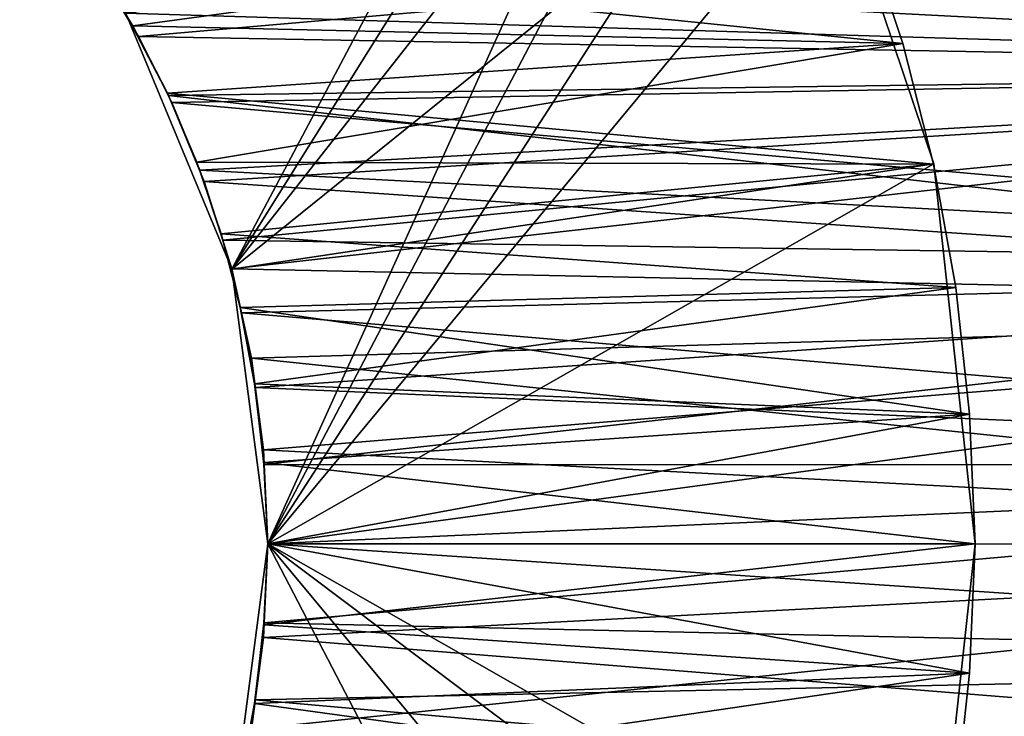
# Model space of a CAD drawing. Header units: millimetres. Extents: x -105 to 105, y -91 to 91.
# Tile 101 of 256: x 12.149 to 13.541, y -73.128 to -72.142. Entities that reach past the tile are written whole.
import ezdxf

# ---------------------------------------------------------------- set-up
doc = ezdxf.new("R2010")
doc.units = ezdxf.units.MM
doc.header["$LTSCALE"] = 22.850203
for name, color, linetype in [('167', 7, 'CONTINUOUS'), ('168', 7, 'CONTINUOUS'), ('265', 7, 'CONTINUOUS'), ('266', 7, 'CONTINUOUS'), ('337', 7, 'CONTINUOUS'), ('338', 7, 'CONTINUOUS'), ('339', 7, 'CONTINUOUS'), ('340', 7, 'CONTINUOUS'), ('341', 7, 'CONTINUOUS'), ('342', 7, 'CONTINUOUS'), ('405', 7, 'CONTINUOUS'), ('406', 7, 'CONTINUOUS'), ('419', 7, 'CONTINUOUS'), ('420', 7, 'CONTINUOUS'), ('823', 7, 'CONTINUOUS')]:
    doc.layers.add(name, color=color, linetype=linetype)

msp = doc.modelspace()

# ---------------------------------------------------------------- linework, layer by layer
at = {"layer": '167', "linetype": 'CONTINUOUS'}
for points in [[(14.8744, -71.8891), (14.9429, -72.2139), (12.149, -71.9196), (14.8744, -71.8891)], [(12.149, -71.9196), (14.9429, -72.2139), (12.229, -72.0235), (12.149, -71.9196)], [(12.229, -72.0235), (14.9429, -72.2139), (12.2987, -72.133), (12.229, -72.0235)], [(12.2987, -72.133), (14.9429, -72.2139), (12.3592, -72.2496), (12.2987, -72.133)], [(14.9429, -72.2139), (14.9847, -72.5479), (12.3592, -72.2496), (14.9429, -72.2139)], [(12.3592, -72.2496), (14.9847, -72.5479), (12.4096, -72.371), (12.3592, -72.2496)], [(12.4096, -72.371), (14.9847, -72.5479), (12.4488, -72.4948), (12.4096, -72.371)], [(12.4488, -72.4948), (14.9847, -72.5479), (12.4767, -72.6211), (12.4488, -72.4948)], [(14.9847, -72.5479), (14.9993, -72.8842), (12.4767, -72.6211), (14.9847, -72.5479)], [(12.4767, -72.6211), (14.9993, -72.8842), (12.4938, -72.7507), (12.4767, -72.6211)], [(12.4938, -72.7507), (14.9993, -72.8842), (12.5, -72.8835), (12.4938, -72.7507)], [(12.5, -72.8835), (14.9993, -72.8842), (12.4938, -73.0162), (12.5, -72.8835)], [(14.9993, -72.8842), (14.9862, -73.2159), (12.4938, -73.0162), (14.9993, -72.8842)], [(12.4938, -73.0162), (14.9862, -73.2159), (12.4767, -73.1458), (12.4938, -73.0162)]]:
    msp.add_3dface(points, dxfattribs=at)
at = {"layer": '168', "linetype": 'CONTINUOUS'}
for points in [[(14.9429, -72.2139, 2.5), (14.8744, -71.8891, 2.5), (12.2987, -72.133, 2.5), (14.9429, -72.2139, 2.5)], [(12.3592, -72.2496, 2.5), (14.9429, -72.2139, 2.5), (12.2987, -72.133, 2.5), (12.3592, -72.2496, 2.5)], [(12.4096, -72.371, 2.5), (14.9429, -72.2139, 2.5), (12.3592, -72.2496, 2.5), (12.4096, -72.371, 2.5)], [(12.4488, -72.4948, 2.5), (14.9429, -72.2139, 2.5), (12.4096, -72.371, 2.5), (12.4488, -72.4948, 2.5)], [(14.9847, -72.5479, 2.5), (14.9429, -72.2139, 2.5), (12.4488, -72.4948, 2.5), (14.9847, -72.5479, 2.5)], [(12.4767, -72.6211, 2.5), (14.9847, -72.5479, 2.5), (12.4488, -72.4948, 2.5), (12.4767, -72.6211, 2.5)], [(12.4938, -72.7507, 2.5), (14.9847, -72.5479, 2.5), (12.4767, -72.6211, 2.5), (12.4938, -72.7507, 2.5)], [(12.5, -72.8835, 2.5), (14.9847, -72.5479, 2.5), (12.4938, -72.7507, 2.5), (12.5, -72.8835, 2.5)], [(14.9993, -72.8842, 2.5), (14.9847, -72.5479, 2.5), (12.5, -72.8835, 2.5), (14.9993, -72.8842, 2.5)], [(14.9862, -73.2159, 2.5), (14.9993, -72.8842, 2.5), (12.4767, -73.1458, 2.5), (14.9862, -73.2159, 2.5)], [(12.4767, -73.1458, 2.5), (14.9993, -72.8842, 2.5), (12.4938, -73.0162, 2.5), (12.4767, -73.1458, 2.5)], [(12.4938, -73.0162, 2.5), (14.9993, -72.8842, 2.5), (12.5, -72.8835, 2.5), (12.4938, -73.0162, 2.5)]]:
    msp.add_3dface(points, dxfattribs=at)
at = {"layer": '265', "linetype": 'CONTINUOUS'}
for points in [[(12.2987, -72.133), (12.3592, -72.2496), (12.2987, -72.133, 2.5), (12.2987, -72.133)], [(12.3592, -72.2496), (12.3592, -72.2496, 2.5), (12.2987, -72.133, 2.5), (12.3592, -72.2496)], [(12.3592, -72.2496), (12.4096, -72.371), (12.3592, -72.2496, 2.5), (12.3592, -72.2496)], [(12.4096, -72.371), (12.4096, -72.371, 2.5), (12.3592, -72.2496, 2.5), (12.4096, -72.371)], [(12.4096, -72.371), (12.4488, -72.4948), (12.4096, -72.371, 2.5), (12.4096, -72.371)], [(12.4488, -72.4948), (12.4488, -72.4948, 2.5), (12.4096, -72.371, 2.5), (12.4488, -72.4948)], [(12.4488, -72.4948), (12.4767, -72.6211), (12.4488, -72.4948, 2.5), (12.4488, -72.4948)], [(12.4767, -72.6211), (12.4767, -72.6211, 2.5), (12.4488, -72.4948, 2.5), (12.4767, -72.6211)], [(12.4767, -72.6211), (12.4938, -72.7507), (12.4767, -72.6211, 2.5), (12.4767, -72.6211)], [(12.4938, -72.7507), (12.4938, -72.7507, 2.5), (12.4767, -72.6211, 2.5), (12.4938, -72.7507)], [(12.4938, -72.7507), (12.5, -72.8835), (12.4938, -72.7507, 2.5), (12.4938, -72.7507)], [(12.5, -72.8835), (12.5, -72.8835, 2.5), (12.4938, -72.7507, 2.5), (12.5, -72.8835)]]:
    msp.add_3dface(points, dxfattribs=at)
at = {"layer": '266', "linetype": 'CONTINUOUS'}
for points in [[(12.5, -72.8835), (12.4938, -73.0162), (12.5, -72.8835, 2.5), (12.5, -72.8835)], [(12.4938, -73.0162), (12.4938, -73.0162, 2.5), (12.5, -72.8835, 2.5), (12.4938, -73.0162)], [(12.4938, -73.0162), (12.4767, -73.1458), (12.4938, -73.0162, 2.5), (12.4938, -73.0162)], [(12.4767, -73.1458), (12.4767, -73.1458, 2.5), (12.4938, -73.0162, 2.5), (12.4767, -73.1458)]]:
    msp.add_3dface(points, dxfattribs=at)
at = {"layer": '337', "linetype": 'CONTINUOUS'}
for points in [[(13.3425, -72.0102, 2.5), (13.3977, -72.1762, 2.5), (12.2512, -72.058, 2.5), (13.3425, -72.0102, 2.5)], [(12.2512, -72.058, 2.5), (13.3977, -72.1762, 2.5), (12.3088, -72.1512, 2.5), (12.2512, -72.058, 2.5)], [(12.3088, -72.1512, 2.5), (13.3977, -72.1762, 2.5), (12.3579, -72.2463, 2.5), (12.3088, -72.1512, 2.5)], [(13.3977, -72.1762, 2.5), (13.4411, -72.3465, 2.5), (12.3579, -72.2463, 2.5), (13.3977, -72.1762, 2.5)], [(12.3579, -72.2463, 2.5), (13.4411, -72.3465, 2.5), (12.3994, -72.344, 2.5), (12.3579, -72.2463, 2.5)], [(12.3994, -72.344, 2.5), (13.4411, -72.3465, 2.5), (12.4337, -72.445, 2.5), (12.3994, -72.344, 2.5)], [(13.4411, -72.3465, 2.5), (13.4726, -72.5212, 2.5), (12.4337, -72.445, 2.5), (13.4411, -72.3465, 2.5)], [(12.4337, -72.445, 2.5), (13.4726, -72.5212, 2.5), (12.4609, -72.5495, 2.5), (12.4337, -72.445, 2.5)], [(13.4726, -72.5212, 2.5), (13.4922, -72.7002, 2.5), (12.4609, -72.5495, 2.5), (13.4726, -72.5212, 2.5)], [(12.4609, -72.5495, 2.5), (13.4922, -72.7002, 2.5), (12.481, -72.6574, 2.5), (12.4609, -72.5495, 2.5)], [(12.481, -72.6574, 2.5), (13.4922, -72.7002, 2.5), (12.4941, -72.7687, 2.5), (12.481, -72.6574, 2.5)], [(13.4922, -72.7002, 2.5), (13.5, -72.8835, 2.5), (12.4941, -72.7687, 2.5), (13.4922, -72.7002, 2.5)], [(12.4941, -72.7687, 2.5), (13.5, -72.8835, 2.5), (12.5, -72.8835, 2.5), (12.4941, -72.7687, 2.5)], [(12.5, -72.8835, 2.5), (13.4922, -73.0667, 2.5), (12.4941, -72.9982, 2.5), (12.5, -72.8835, 2.5)], [(13.5, -72.8835, 2.5), (13.4922, -73.0667, 2.5), (12.5, -72.8835, 2.5), (13.5, -72.8835, 2.5)], [(12.4941, -72.9982, 2.5), (13.4922, -73.0667, 2.5), (12.481, -73.1095, 2.5), (12.4941, -72.9982, 2.5)], [(13.4922, -73.0667, 2.5), (13.4726, -73.2457, 2.5), (12.481, -73.1095, 2.5), (13.4922, -73.0667, 2.5)], [(12.481, -73.1095, 2.5), (13.4726, -73.2457, 2.5), (12.4609, -73.2174, 2.5), (12.481, -73.1095, 2.5)]]:
    msp.add_3dface(points, dxfattribs=at)
at = {"layer": '338', "linetype": 'CONTINUOUS'}
for points in [[(12.3088, -72.1512, 32.5), (13.3425, -72.0102, 32.5), (12.2512, -72.058, 32.5), (12.3088, -72.1512, 32.5)], [(13.3977, -72.1762, 32.5), (13.3425, -72.0102, 32.5), (12.3088, -72.1512, 32.5), (13.3977, -72.1762, 32.5)], [(12.3579, -72.2463, 32.5), (13.3977, -72.1762, 32.5), (12.3088, -72.1512, 32.5), (12.3579, -72.2463, 32.5)], [(12.3994, -72.344, 32.5), (13.3977, -72.1762, 32.5), (12.3579, -72.2463, 32.5), (12.3994, -72.344, 32.5)], [(13.4411, -72.3465, 32.5), (13.3977, -72.1762, 32.5), (12.3994, -72.344, 32.5), (13.4411, -72.3465, 32.5)], [(12.4337, -72.445, 32.5), (13.4411, -72.3465, 32.5), (12.3994, -72.344, 32.5), (12.4337, -72.445, 32.5)], [(13.4726, -72.5212, 32.5), (13.4411, -72.3465, 32.5), (12.4337, -72.445, 32.5), (13.4726, -72.5212, 32.5)], [(12.4609, -72.5495, 32.5), (13.4726, -72.5212, 32.5), (12.4337, -72.445, 32.5), (12.4609, -72.5495, 32.5)], [(12.481, -72.6574, 32.5), (13.4726, -72.5212, 32.5), (12.4609, -72.5495, 32.5), (12.481, -72.6574, 32.5)], [(13.4922, -72.7002, 32.5), (13.4726, -72.5212, 32.5), (12.481, -72.6574, 32.5), (13.4922, -72.7002, 32.5)], [(12.4941, -72.7687, 32.5), (13.4922, -72.7002, 32.5), (12.481, -72.6574, 32.5), (12.4941, -72.7687, 32.5)], [(12.5, -72.8835, 32.5), (13.4922, -72.7002, 32.5), (12.4941, -72.7687, 32.5), (12.5, -72.8835, 32.5)], [(13.5, -72.8835, 32.5), (13.4922, -72.7002, 32.5), (12.5, -72.8835, 32.5), (13.5, -72.8835, 32.5)], [(13.4922, -73.0667, 32.5), (13.5, -72.8835, 32.5), (12.4941, -72.9982, 32.5), (13.4922, -73.0667, 32.5)], [(12.4941, -72.9982, 32.5), (13.5, -72.8835, 32.5), (12.5, -72.8835, 32.5), (12.4941, -72.9982, 32.5)], [(12.481, -73.1095, 32.5), (13.4922, -73.0667, 32.5), (12.4941, -72.9982, 32.5), (12.481, -73.1095, 32.5)], [(13.4726, -73.2457, 32.5), (13.4922, -73.0667, 32.5), (12.4609, -73.2174, 32.5), (13.4726, -73.2457, 32.5)], [(12.4609, -73.2174, 32.5), (13.4922, -73.0667, 32.5), (12.481, -73.1095, 32.5), (12.4609, -73.2174, 32.5)]]:
    msp.add_3dface(points, dxfattribs=at)
at = {"layer": '339', "linetype": 'CONTINUOUS'}
for points in [[(13.3977, -72.1762, 2.5), (13.3425, -72.0102, 2.5), (13.3977, -72.1762, 32.5), (13.3977, -72.1762, 2.5)], [(13.3425, -72.0102, 2.5), (13.3425, -72.0102, 32.5), (13.3977, -72.1762, 32.5), (13.3425, -72.0102, 2.5)], [(13.4411, -72.3465, 2.5), (13.3977, -72.1762, 2.5), (13.4411, -72.3465, 32.5), (13.4411, -72.3465, 2.5)], [(13.3977, -72.1762, 2.5), (13.3977, -72.1762, 32.5), (13.4411, -72.3465, 32.5), (13.3977, -72.1762, 2.5)], [(13.4726, -72.5212, 2.5), (13.4411, -72.3465, 2.5), (13.4726, -72.5212, 32.5), (13.4726, -72.5212, 2.5)], [(13.4411, -72.3465, 2.5), (13.4411, -72.3465, 32.5), (13.4726, -72.5212, 32.5), (13.4411, -72.3465, 2.5)], [(13.4922, -72.7002, 2.5), (13.4726, -72.5212, 2.5), (13.4922, -72.7002, 32.5), (13.4922, -72.7002, 2.5)], [(13.4726, -72.5212, 2.5), (13.4726, -72.5212, 32.5), (13.4922, -72.7002, 32.5), (13.4726, -72.5212, 2.5)], [(13.5, -72.8835, 2.5), (13.4922, -72.7002, 2.5), (13.5, -72.8835, 32.5), (13.5, -72.8835, 2.5)], [(13.4922, -72.7002, 2.5), (13.4922, -72.7002, 32.5), (13.5, -72.8835, 32.5), (13.4922, -72.7002, 2.5)]]:
    msp.add_3dface(points, dxfattribs=at)
at = {"layer": '340', "linetype": 'CONTINUOUS'}
for points in [[(13.4922, -73.0667, 2.5), (13.5, -72.8835, 2.5), (13.4922, -73.0667, 32.5), (13.4922, -73.0667, 2.5)], [(13.5, -72.8835, 2.5), (13.5, -72.8835, 32.5), (13.4922, -73.0667, 32.5), (13.5, -72.8835, 2.5)], [(13.4726, -73.2457, 2.5), (13.4922, -73.0667, 2.5), (13.4726, -73.2457, 32.5), (13.4726, -73.2457, 2.5)], [(13.4922, -73.0667, 2.5), (13.4922, -73.0667, 32.5), (13.4726, -73.2457, 32.5), (13.4922, -73.0667, 2.5)]]:
    msp.add_3dface(points, dxfattribs=at)
at = {"layer": '341', "linetype": 'CONTINUOUS'}
for points in [[(12.5, -72.8835, 2.5), (12.4941, -72.9982, 2.5), (12.5, -72.8835, 32.5), (12.5, -72.8835, 2.5)], [(12.4941, -72.9982, 2.5), (12.4941, -72.9982, 32.5), (12.5, -72.8835, 32.5), (12.4941, -72.9982, 2.5)], [(12.4941, -72.9982, 2.5), (12.481, -73.1095, 2.5), (12.4941, -72.9982, 32.5), (12.4941, -72.9982, 2.5)], [(12.481, -73.1095, 2.5), (12.481, -73.1095, 32.5), (12.4941, -72.9982, 32.5), (12.481, -73.1095, 2.5)], [(12.481, -73.1095, 2.5), (12.4609, -73.2174, 2.5), (12.481, -73.1095, 32.5), (12.481, -73.1095, 2.5)], [(12.4609, -73.2174, 2.5), (12.4609, -73.2174, 32.5), (12.481, -73.1095, 32.5), (12.4609, -73.2174, 2.5)]]:
    msp.add_3dface(points, dxfattribs=at)
at = {"layer": '342', "linetype": 'CONTINUOUS'}
for points in [[(12.2512, -72.058, 2.5), (12.3088, -72.1512, 2.5), (12.2512, -72.058, 32.5), (12.2512, -72.058, 2.5)], [(12.3088, -72.1512, 2.5), (12.3088, -72.1512, 32.5), (12.2512, -72.058, 32.5), (12.3088, -72.1512, 2.5)], [(12.3088, -72.1512, 2.5), (12.3579, -72.2463, 2.5), (12.3088, -72.1512, 32.5), (12.3088, -72.1512, 2.5)], [(12.3579, -72.2463, 2.5), (12.3579, -72.2463, 32.5), (12.3088, -72.1512, 32.5), (12.3579, -72.2463, 2.5)], [(12.3579, -72.2463, 2.5), (12.3994, -72.344, 2.5), (12.3579, -72.2463, 32.5), (12.3579, -72.2463, 2.5)], [(12.3994, -72.344, 2.5), (12.3994, -72.344, 32.5), (12.3579, -72.2463, 32.5), (12.3994, -72.344, 2.5)], [(12.3994, -72.344, 2.5), (12.4337, -72.445, 2.5), (12.3994, -72.344, 32.5), (12.3994, -72.344, 2.5)], [(12.4337, -72.445, 2.5), (12.4337, -72.445, 32.5), (12.3994, -72.344, 32.5), (12.4337, -72.445, 2.5)], [(12.4337, -72.445, 2.5), (12.4609, -72.5495, 2.5), (12.4337, -72.445, 32.5), (12.4337, -72.445, 2.5)], [(12.4609, -72.5495, 2.5), (12.4609, -72.5495, 32.5), (12.4337, -72.445, 32.5), (12.4609, -72.5495, 2.5)], [(12.4609, -72.5495, 2.5), (12.481, -72.6574, 2.5), (12.4609, -72.5495, 32.5), (12.4609, -72.5495, 2.5)], [(12.481, -72.6574, 2.5), (12.481, -72.6574, 32.5), (12.4609, -72.5495, 32.5), (12.481, -72.6574, 2.5)], [(12.481, -72.6574, 2.5), (12.4941, -72.7687, 2.5), (12.481, -72.6574, 32.5), (12.481, -72.6574, 2.5)], [(12.4941, -72.7687, 2.5), (12.4941, -72.7687, 32.5), (12.481, -72.6574, 32.5), (12.4941, -72.7687, 2.5)], [(12.4941, -72.7687, 2.5), (12.5, -72.8835, 2.5), (12.4941, -72.7687, 32.5), (12.4941, -72.7687, 2.5)], [(12.5, -72.8835, 2.5), (12.5, -72.8835, 32.5), (12.4941, -72.7687, 32.5), (12.5, -72.8835, 2.5)]]:
    msp.add_3dface(points, dxfattribs=at)
at = {"layer": '405', "linetype": 'CONTINUOUS'}
for points in [[(12.2623, -72.0747, 34.5), (12.3172, -72.1662, 34.5), (14.8877, -71.9423, 34.5), (12.2623, -72.0747, 34.5)], [(14.8877, -71.9423, 34.5), (12.3172, -72.1662, 34.5), (14.9429, -72.2139, 34.5), (14.8877, -71.9423, 34.5)], [(12.3172, -72.1662, 34.5), (12.364, -72.2594, 34.5), (14.9429, -72.2139, 34.5), (12.3172, -72.1662, 34.5)], [(12.364, -72.2594, 34.5), (12.4036, -72.3553, 34.5), (14.9429, -72.2139, 34.5), (12.364, -72.2594, 34.5)], [(12.4036, -72.3553, 34.5), (12.4364, -72.4544, 34.5), (14.9429, -72.2139, 34.5), (12.4036, -72.3553, 34.5)], [(14.9429, -72.2139, 34.5), (12.4364, -72.4544, 34.5), (14.9796, -72.4919, 34.5), (14.9429, -72.2139, 34.5)], [(12.4364, -72.4544, 34.5), (12.4625, -72.5568, 34.5), (14.9796, -72.4919, 34.5), (12.4364, -72.4544, 34.5)], [(12.4625, -72.5568, 34.5), (12.4818, -72.6624, 34.5), (14.9796, -72.4919, 34.5), (12.4625, -72.5568, 34.5)], [(12.4818, -72.6624, 34.5), (12.4943, -72.7713, 34.5), (14.9796, -72.4919, 34.5), (12.4818, -72.6624, 34.5)], [(14.9796, -72.4919, 34.5), (12.4943, -72.7713, 34.5), (14.9975, -72.7723, 34.5), (14.9796, -72.4919, 34.5)], [(12.4943, -72.7713, 34.5), (12.5, -72.8835, 34.5), (14.9975, -72.7723, 34.5), (12.4943, -72.7713, 34.5)], [(12.5, -72.8835, 34.5), (12.4943, -72.9956, 34.5), (14.9975, -72.7723, 34.5), (12.5, -72.8835, 34.5)], [(14.9975, -72.7723, 34.5), (12.4943, -72.9956, 34.5), (14.9963, -73.0511, 34.5), (14.9975, -72.7723, 34.5)], [(12.4943, -72.9956, 34.5), (12.4818, -73.1045, 34.5), (14.9963, -73.0511, 34.5), (12.4943, -72.9956, 34.5)], [(12.4625, -73.2102, 34.5), (12.4364, -73.3125, 34.5), (14.9963, -73.0511, 34.5), (12.4625, -73.2102, 34.5)], [(14.9963, -73.0511, 34.5), (12.4364, -73.3125, 34.5), (14.9754, -73.3253, 34.5), (14.9963, -73.0511, 34.5)], [(12.4818, -73.1045, 34.5), (12.4625, -73.2102, 34.5), (14.9963, -73.0511, 34.5), (12.4818, -73.1045, 34.5)]]:
    msp.add_3dface(points, dxfattribs=at)
at = {"layer": '406', "linetype": 'CONTINUOUS'}
for points in [[(14.9429, -72.2139, 32.5), (12.2002, -71.986, 32.5), (14.8877, -71.9423, 32.5), (14.9429, -72.2139, 32.5)], [(12.2623, -72.0747, 32.5), (12.2002, -71.986, 32.5), (14.9429, -72.2139, 32.5), (12.2623, -72.0747, 32.5)], [(12.3172, -72.1662, 32.5), (12.2623, -72.0747, 32.5), (14.9429, -72.2139, 32.5), (12.3172, -72.1662, 32.5)], [(12.364, -72.2594, 32.5), (12.3172, -72.1662, 32.5), (14.9429, -72.2139, 32.5), (12.364, -72.2594, 32.5)], [(14.9796, -72.4919, 32.5), (12.364, -72.2594, 32.5), (14.9429, -72.2139, 32.5), (14.9796, -72.4919, 32.5)], [(12.4036, -72.3553, 32.5), (12.364, -72.2594, 32.5), (14.9796, -72.4919, 32.5), (12.4036, -72.3553, 32.5)], [(12.4364, -72.4544, 32.5), (12.4036, -72.3553, 32.5), (14.9796, -72.4919, 32.5), (12.4364, -72.4544, 32.5)], [(12.4625, -72.5568, 32.5), (12.4364, -72.4544, 32.5), (14.9796, -72.4919, 32.5), (12.4625, -72.5568, 32.5)], [(14.9975, -72.7723, 32.5), (12.4625, -72.5568, 32.5), (14.9796, -72.4919, 32.5), (14.9975, -72.7723, 32.5)], [(12.4818, -72.6624, 32.5), (12.4625, -72.5568, 32.5), (14.9975, -72.7723, 32.5), (12.4818, -72.6624, 32.5)], [(12.4943, -72.7713, 32.5), (12.4818, -72.6624, 32.5), (14.9975, -72.7723, 32.5), (12.4943, -72.7713, 32.5)], [(12.5, -72.8835, 32.5), (12.4943, -72.7713, 32.5), (14.9975, -72.7723, 32.5), (12.5, -72.8835, 32.5)], [(14.9963, -73.0511, 32.5), (12.5, -72.8835, 32.5), (14.9975, -72.7723, 32.5), (14.9963, -73.0511, 32.5)], [(12.4943, -72.9956, 32.5), (12.5, -72.8835, 32.5), (14.9963, -73.0511, 32.5), (12.4943, -72.9956, 32.5)], [(12.4818, -73.1045, 32.5), (12.4943, -72.9956, 32.5), (14.9963, -73.0511, 32.5), (12.4818, -73.1045, 32.5)], [(14.9754, -73.3253, 32.5), (12.4818, -73.1045, 32.5), (14.9963, -73.0511, 32.5), (14.9754, -73.3253, 32.5)], [(12.4625, -73.2102, 32.5), (12.4818, -73.1045, 32.5), (14.9754, -73.3253, 32.5), (12.4625, -73.2102, 32.5)]]:
    msp.add_3dface(points, dxfattribs=at)
at = {"layer": '419', "linetype": 'CONTINUOUS'}
for points in [[(12.4943, -72.9956, 34.5), (12.5, -72.8835, 34.5), (12.4943, -72.9956, 32.5), (12.4943, -72.9956, 34.5)], [(12.5, -72.8835, 34.5), (12.5, -72.8835, 32.5), (12.4943, -72.9956, 32.5), (12.5, -72.8835, 34.5)], [(12.4818, -73.1045, 34.5), (12.4943, -72.9956, 34.5), (12.4818, -73.1045, 32.5), (12.4818, -73.1045, 34.5)], [(12.4943, -72.9956, 34.5), (12.4943, -72.9956, 32.5), (12.4818, -73.1045, 32.5), (12.4943, -72.9956, 34.5)], [(12.4625, -73.2102, 34.5), (12.4818, -73.1045, 34.5), (12.4625, -73.2102, 32.5), (12.4625, -73.2102, 34.5)], [(12.4818, -73.1045, 34.5), (12.4818, -73.1045, 32.5), (12.4625, -73.2102, 32.5), (12.4818, -73.1045, 34.5)]]:
    msp.add_3dface(points, dxfattribs=at)
at = {"layer": '420', "linetype": 'CONTINUOUS'}
for points in [[(12.3172, -72.1662, 34.5), (12.2623, -72.0747, 34.5), (12.3172, -72.1662, 32.5), (12.3172, -72.1662, 34.5)], [(12.2623, -72.0747, 34.5), (12.2623, -72.0747, 32.5), (12.3172, -72.1662, 32.5), (12.2623, -72.0747, 34.5)], [(12.364, -72.2594, 34.5), (12.3172, -72.1662, 34.5), (12.364, -72.2594, 32.5), (12.364, -72.2594, 34.5)], [(12.3172, -72.1662, 34.5), (12.3172, -72.1662, 32.5), (12.364, -72.2594, 32.5), (12.3172, -72.1662, 34.5)], [(12.4036, -72.3553, 34.5), (12.364, -72.2594, 34.5), (12.4036, -72.3553, 32.5), (12.4036, -72.3553, 34.5)], [(12.364, -72.2594, 34.5), (12.364, -72.2594, 32.5), (12.4036, -72.3553, 32.5), (12.364, -72.2594, 34.5)], [(12.4364, -72.4544, 34.5), (12.4036, -72.3553, 34.5), (12.4364, -72.4544, 32.5), (12.4364, -72.4544, 34.5)], [(12.4036, -72.3553, 34.5), (12.4036, -72.3553, 32.5), (12.4364, -72.4544, 32.5), (12.4036, -72.3553, 34.5)], [(12.4625, -72.5568, 34.5), (12.4364, -72.4544, 34.5), (12.4625, -72.5568, 32.5), (12.4625, -72.5568, 34.5)], [(12.4364, -72.4544, 34.5), (12.4364, -72.4544, 32.5), (12.4625, -72.5568, 32.5), (12.4364, -72.4544, 34.5)], [(12.4818, -72.6624, 34.5), (12.4625, -72.5568, 34.5), (12.4818, -72.6624, 32.5), (12.4818, -72.6624, 34.5)], [(12.4625, -72.5568, 34.5), (12.4625, -72.5568, 32.5), (12.4818, -72.6624, 32.5), (12.4625, -72.5568, 34.5)], [(12.4943, -72.7713, 34.5), (12.4818, -72.6624, 34.5), (12.4943, -72.7713, 32.5), (12.4943, -72.7713, 34.5)], [(12.4818, -72.6624, 34.5), (12.4818, -72.6624, 32.5), (12.4943, -72.7713, 32.5), (12.4818, -72.6624, 34.5)], [(12.5, -72.8835, 34.5), (12.4943, -72.7713, 34.5), (12.5, -72.8835, 32.5), (12.5, -72.8835, 34.5)], [(12.5, -72.8835, 32.5), (12.4943, -72.7713, 34.5), (12.4943, -72.7713, 32.5), (12.5, -72.8835, 32.5)]]:
    msp.add_3dface(points, dxfattribs=at)
at = {"layer": '823', "linetype": 'CONTINUOUS'}
for points in [[(12.299, -72.1335, 34.5), (12.4489, -72.4952, 34.5), (14, -69.5668, 34.5), (12.299, -72.1335, 34.5)], [(12.4489, -72.4952, 32.5), (12.299, -72.1335, 32.5), (14, -69.5668, 32.5), (12.4489, -72.4952, 32.5)], [(14, -69.5668, 34.5), (12.4489, -72.4952, 34.5), (12.5, -72.8835, 34.5), (14, -69.5668, 34.5)], [(12.4489, -72.4952, 32.5), (14, -69.5668, 32.5), (12.5, -72.8835, 32.5), (12.4489, -72.4952, 32.5)], [(14, -69.5668, 34.5), (12.5, -72.8835, 34.5), (14.038, -69.9548, 34.5), (14, -69.5668, 34.5)], [(12.5, -72.8835, 32.5), (14, -69.5668, 32.5), (14.038, -69.9548, 32.5), (12.5, -72.8835, 32.5)], [(14.038, -69.9548, 2.5), (12.299, -72.1335, 2.5), (12.4489, -72.4952, 2.5), (14.038, -69.9548, 2.5)], [(14.038, -69.9548), (12.4489, -72.4952), (12.299, -72.1335), (14.038, -69.9548)], [(14.038, -69.9548, 2.5), (12.4489, -72.4952, 2.5), (14.1505, -70.3281, 2.5), (14.038, -69.9548, 2.5)], [(14.1505, -70.3281), (12.4489, -72.4952), (14.038, -69.9548), (14.1505, -70.3281)], [(14.038, -69.9548, 34.5), (12.5, -72.8835, 34.5), (14.1505, -70.3281, 34.5), (14.038, -69.9548, 34.5)], [(12.5, -72.8835, 32.5), (14.038, -69.9548, 32.5), (14.1505, -70.3281, 32.5), (12.5, -72.8835, 32.5)], [(14.1505, -70.3281, 2.5), (12.4489, -72.4952, 2.5), (12.5, -72.8835, 2.5), (14.1505, -70.3281, 2.5)], [(14.1505, -70.3281), (12.5, -72.8835), (12.4489, -72.4952), (14.1505, -70.3281)], [(14.1505, -70.3281, 2.5), (12.5, -72.8835, 2.5), (14.3333, -70.6724, 2.5), (14.1505, -70.3281, 2.5)], [(14.3333, -70.6724), (12.5, -72.8835), (14.1505, -70.3281), (14.3333, -70.6724)], [(14.1505, -70.3281, 34.5), (12.5, -72.8835, 34.5), (14.6562, -74.506, 34.5), (14.1505, -70.3281, 34.5)], [(14.6562, -74.506, 32.5), (12.5, -72.8835, 32.5), (14.1505, -70.3281, 32.5), (14.6562, -74.506, 32.5)], [(14.3333, -70.6724, 2.5), (12.5, -72.8835, 2.5), (14.3351, -75.0919, 2.5), (14.3333, -70.6724, 2.5)], [(14.6562, -74.506), (12.5, -72.8835), (14.3333, -70.6724), (14.6562, -74.506)], [(13.2689, -71.8337, 32.5), (12.299, -72.1335, 32.5), (12.4489, -72.4952, 32.5), (13.2689, -71.8337, 32.5)], [(13.2689, -71.8337, 2.5), (12.4489, -72.4952, 2.5), (12.299, -72.1335, 2.5), (13.2689, -71.8337, 2.5)], [(13.2689, -71.8337, 32.5), (12.4489, -72.4952, 32.5), (13.4416, -72.346, 32.5), (13.2689, -71.8337, 32.5)], [(13.4416, -72.346, 2.5), (12.4489, -72.4952, 2.5), (13.2689, -71.8337, 2.5), (13.4416, -72.346, 2.5)], [(13.4416, -72.346, 32.5), (13.4416, -72.346, 22.5), (13.2689, -71.8337, 32.5), (13.4416, -72.346, 32.5)], [(13.2689, -71.8337, 32.5), (13.4416, -72.346, 22.5), (13.2689, -71.8337, 22.5), (13.2689, -71.8337, 32.5)], [(13.2689, -71.8337, 2.5), (13.2689, -71.8337, 12.5), (13.4416, -72.346, 2.5), (13.2689, -71.8337, 2.5)], [(13.4416, -72.346, 2.5), (13.2689, -71.8337, 12.5), (13.4416, -72.346, 12.5), (13.4416, -72.346, 2.5)], [(13.4416, -72.346, 22.5), (13.4416, -72.346, 12.5), (13.2689, -71.8337, 22.5), (13.4416, -72.346, 22.5)], [(13.2689, -71.8337, 22.5), (13.4416, -72.346, 12.5), (13.2689, -71.8337, 12.5), (13.2689, -71.8337, 22.5)], [(12.299, -72.1335, 2.5), (12.299, -72.1335), (12.4489, -72.4952, 2.5), (12.299, -72.1335, 2.5)], [(12.4489, -72.4952, 2.5), (12.299, -72.1335), (12.4489, -72.4952), (12.4489, -72.4952, 2.5)], [(12.299, -72.1335, 34.5), (12.299, -72.1335, 32.5), (12.4489, -72.4952, 34.5), (12.299, -72.1335, 34.5)], [(12.4489, -72.4952, 34.5), (12.299, -72.1335, 32.5), (12.4489, -72.4952, 32.5), (12.4489, -72.4952, 34.5)], [(12.299, -72.1335, 32.5), (12.299, -72.1335, 25), (12.4489, -72.4952, 32.5), (12.299, -72.1335, 32.5)], [(12.4489, -72.4952, 32.5), (12.299, -72.1335, 25), (12.4489, -72.4952, 25), (12.4489, -72.4952, 32.5)], [(12.4489, -72.4952, 2.5), (12.4489, -72.4952, 10), (12.299, -72.1335, 2.5), (12.4489, -72.4952, 2.5)], [(12.299, -72.1335, 2.5), (12.4489, -72.4952, 10), (12.299, -72.1335, 10), (12.299, -72.1335, 2.5)], [(12.299, -72.1335, 25), (12.299, -72.1335, 17.5), (12.4489, -72.4952, 25), (12.299, -72.1335, 25)], [(12.4489, -72.4952, 25), (12.299, -72.1335, 17.5), (12.4489, -72.4952, 17.5), (12.4489, -72.4952, 25)], [(12.299, -72.1335, 17.5), (12.299, -72.1335, 10), (12.4489, -72.4952, 17.5), (12.299, -72.1335, 17.5)], [(12.4489, -72.4952, 17.5), (12.299, -72.1335, 10), (12.4489, -72.4952, 10), (12.4489, -72.4952, 17.5)], [(13.4416, -72.346, 32.5), (12.4489, -72.4952, 32.5), (12.5, -72.8835, 32.5), (13.4416, -72.346, 32.5)], [(12.4489, -72.4952, 2.5), (13.4416, -72.346, 2.5), (12.5, -72.8835, 2.5), (12.4489, -72.4952, 2.5)], [(12.5, -72.8835, 32.5), (13.5, -72.8835, 32.5), (13.4416, -72.346, 32.5), (12.5, -72.8835, 32.5)], [(12.5, -72.8835, 2.5), (13.4416, -72.346, 2.5), (13.5, -72.8835, 2.5), (12.5, -72.8835, 2.5)], [(13.5, -72.8835, 32.5), (13.5, -72.8835, 22.5), (13.4416, -72.346, 32.5), (13.5, -72.8835, 32.5)], [(13.4416, -72.346, 32.5), (13.5, -72.8835, 22.5), (13.4416, -72.346, 22.5), (13.4416, -72.346, 32.5)], [(13.4416, -72.346, 2.5), (13.4416, -72.346, 12.5), (13.5, -72.8835, 2.5), (13.4416, -72.346, 2.5)], [(13.5, -72.8835, 2.5), (13.4416, -72.346, 12.5), (13.5, -72.8835, 12.5), (13.5, -72.8835, 2.5)], [(13.5, -72.8835, 22.5), (13.5, -72.8835, 12.5), (13.4416, -72.346, 22.5), (13.5, -72.8835, 22.5)], [(13.4416, -72.346, 22.5), (13.5, -72.8835, 12.5), (13.4416, -72.346, 12.5), (13.4416, -72.346, 22.5)], [(12.4489, -72.4952, 2.5), (12.4489, -72.4952), (12.5, -72.8835, 2.5), (12.4489, -72.4952, 2.5)], [(12.5, -72.8835, 2.5), (12.4489, -72.4952), (12.5, -72.8835), (12.5, -72.8835, 2.5)], [(12.4489, -72.4952, 34.5), (12.4489, -72.4952, 32.5), (12.5, -72.8835, 34.5), (12.4489, -72.4952, 34.5)], [(12.5, -72.8835, 34.5), (12.4489, -72.4952, 32.5), (12.5, -72.8835, 32.5), (12.5, -72.8835, 34.5)], [(12.4489, -72.4952, 32.5), (12.4489, -72.4952, 25), (12.5, -72.8835, 32.5), (12.4489, -72.4952, 32.5)], [(12.5, -72.8835, 32.5), (12.4489, -72.4952, 25), (12.5, -72.8835, 25), (12.5, -72.8835, 32.5)], [(12.5, -72.8835, 2.5), (12.5, -72.8835, 10), (12.4489, -72.4952, 2.5), (12.5, -72.8835, 2.5)], [(12.4489, -72.4952, 2.5), (12.5, -72.8835, 10), (12.4489, -72.4952, 10), (12.4489, -72.4952, 2.5)], [(12.4489, -72.4952, 25), (12.4489, -72.4952, 17.5), (12.5, -72.8835, 25), (12.4489, -72.4952, 25)], [(12.5, -72.8835, 25), (12.4489, -72.4952, 17.5), (12.5, -72.8835, 17.5), (12.5, -72.8835, 25)], [(12.4489, -72.4952, 17.5), (12.4489, -72.4952, 10), (12.5, -72.8835, 17.5), (12.4489, -72.4952, 17.5)], [(12.5, -72.8835, 17.5), (12.4489, -72.4952, 10), (12.5, -72.8835, 10), (12.5, -72.8835, 17.5)], [(12.5, -72.8835, 2.5), (12.5, -72.8835), (12.4489, -73.2717, 2.5), (12.5, -72.8835, 2.5)], [(12.4489, -73.2717, 2.5), (12.5, -72.8835), (12.4489, -73.2717), (12.4489, -73.2717, 2.5)], [(13.921, -75.6162, 2.5), (12.5, -72.8835, 2.5), (12.4489, -73.2717, 2.5), (13.921, -75.6162, 2.5)], [(14.6562, -74.506), (12.4489, -73.2717), (12.5, -72.8835), (14.6562, -74.506)], [(12.5, -72.8835, 34.5), (12.5, -72.8835, 32.5), (12.4489, -73.2717, 34.5), (12.5, -72.8835, 34.5)], [(12.4489, -73.2717, 34.5), (12.5, -72.8835, 32.5), (12.4489, -73.2717, 32.5), (12.4489, -73.2717, 34.5)], [(12.5, -72.8835, 34.5), (12.4489, -73.2717, 34.5), (14.6562, -74.506, 34.5), (12.5, -72.8835, 34.5)], [(12.4489, -73.2717, 32.5), (12.5, -72.8835, 32.5), (14.6562, -74.506, 32.5), (12.4489, -73.2717, 32.5)], [(12.5, -72.8835, 32.5), (12.5, -72.8835, 25), (12.4489, -73.2717, 32.5), (12.5, -72.8835, 32.5)], [(12.4489, -73.2717, 32.5), (12.5, -72.8835, 25), (12.4489, -73.2717, 25), (12.4489, -73.2717, 32.5)], [(12.4489, -73.2717, 2.5), (12.4489, -73.2717, 10), (12.5, -72.8835, 2.5), (12.4489, -73.2717, 2.5)], [(12.5, -72.8835, 2.5), (12.4489, -73.2717, 10), (12.5, -72.8835, 10), (12.5, -72.8835, 2.5)], [(12.5, -72.8835, 25), (12.5, -72.8835, 17.5), (12.4489, -73.2717, 25), (12.5, -72.8835, 25)], [(12.4489, -73.2717, 25), (12.5, -72.8835, 17.5), (12.4489, -73.2717, 17.5), (12.4489, -73.2717, 25)], [(12.5, -72.8835, 17.5), (12.5, -72.8835, 10), (12.4489, -73.2717, 17.5), (12.5, -72.8835, 17.5)], [(12.4489, -73.2717, 17.5), (12.5, -72.8835, 10), (12.4489, -73.2717, 10), (12.4489, -73.2717, 17.5)], [(12.4489, -73.2717, 32.5), (13.4416, -73.4209, 32.5), (12.5, -72.8835, 32.5), (12.4489, -73.2717, 32.5)], [(13.4416, -73.4209, 2.5), (12.4489, -73.2717, 2.5), (12.5, -72.8835, 2.5), (13.4416, -73.4209, 2.5)], [(14.3351, -75.0919, 2.5), (12.5, -72.8835, 2.5), (13.921, -75.6162, 2.5), (14.3351, -75.0919, 2.5)], [(12.5, -72.8835, 32.5), (13.4416, -73.4209, 32.5), (13.5, -72.8835, 32.5), (12.5, -72.8835, 32.5)], [(12.5, -72.8835, 2.5), (13.5, -72.8835, 2.5), (13.4416, -73.4209, 2.5), (12.5, -72.8835, 2.5)], [(13.4416, -73.4209, 32.5), (13.4416, -73.4209, 22.5), (13.5, -72.8835, 32.5), (13.4416, -73.4209, 32.5)], [(13.5, -72.8835, 32.5), (13.4416, -73.4209, 22.5), (13.5, -72.8835, 22.5), (13.5, -72.8835, 32.5)], [(13.5, -72.8835, 2.5), (13.5, -72.8835, 12.5), (13.4416, -73.4209, 2.5), (13.5, -72.8835, 2.5)], [(13.4416, -73.4209, 2.5), (13.5, -72.8835, 12.5), (13.4416, -73.4209, 12.5), (13.4416, -73.4209, 2.5)], [(13.4416, -73.4209, 22.5), (13.4416, -73.4209, 12.5), (13.5, -72.8835, 22.5), (13.4416, -73.4209, 22.5)], [(13.5, -72.8835, 22.5), (13.4416, -73.4209, 12.5), (13.5, -72.8835, 12.5), (13.5, -72.8835, 22.5)]]:
    msp.add_3dface(points, dxfattribs=at)

doc.saveas('drawing.dxf')
